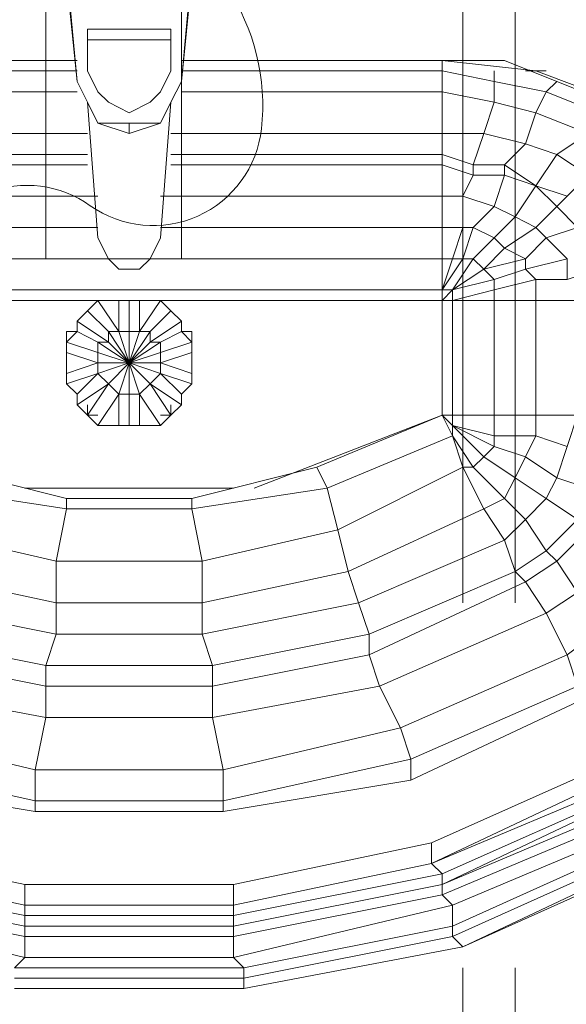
# Model space of a CAD drawing. Header units: millimetres. Extents: x 413 to 305578, y 115 to 38116.
# Tile 47 of 194: x 20573 to 20781, y 16540 to 16915. Entities that reach past the tile are written whole.
import ezdxf

# ---------------------------------------------------------------- set-up
doc = ezdxf.new("R2010")
doc.units = ezdxf.units.MM
for name, color, linetype, true_color in [('PDF _PD-Lighting', 7, 'Continuous', 0xb80000), ('PDF$_59-60$-$Floor$Plan$-$В_Этаж$00_Сводный$A-DETL-MBND', 7, 'Continuous', 0xdd3700), ('PDF$_V$line_ifc_RVT-1-В_Этаж$00_Сводный$M-EQPM', 7, 'Continuous', 0xdcdcdc)]:
    doc.layers.add(name, color=color, linetype=linetype, true_color=true_color)
doc.layers.add('PDF$_59-60$-$Floor$Plan$-$В_Этаж$00_Сводный$P-PIPE', color=3, linetype='Continuous')

msp = doc.modelspace()

# ---------------------------------------------------------------- linework, layer by layer
at = {"layer": 'PDF _PD-Lighting', "lineweight": 0}
msp.add_lwpolyline([(20538.37, 16776.43, -0.133546), (20534.81, 16819.16, -0.540629), (20599.45, 16844.27, 0.571061), (20664.75, 16873.63, 0.175986), (20651.49, 16927.7, 0.175592), (20606.74, 16960.63)], format="xyb", dxfattribs=at)
at = {"layer": 'PDF$_59-60$-$Floor$Plan$-$В_Этаж$00_Сводный$A-DETL-MBND', "color": 150, "lineweight": 0, "true_color": 0x007fff}
for points in [[(20761.46, 16692.8), (20761.46, 16983.16)], [(20741.57, 16979.18), (20741.57, 16692.8)], [(20741.57, 16553.59), (20741.57, 16267.21)], [(20980.22, 16267.21), (20761.46, 16267.21), (20761.46, 16553.59)]]:
    msp.add_lwpolyline(points, dxfattribs=at)
at = {"layer": 'PDF$_59-60$-$Floor$Plan$-$В_Этаж$00_Сводный$P-PIPE', "color": 22, "lineweight": 0, "true_color": 0xdd3700}
msp.add_lwpolyline([(20590.43, 16967.25), (20602.36, 16967.25), (20590.43, 16967.25), (20586.45, 16967.25), (20582.47, 16967.25), (20582.47, 16824.06), (20634.18, 16824.06), (20634.18, 16967.25), (20630.2, 16967.25), (20634.18, 16967.25)], dxfattribs=at)
at = {"layer": 'PDF$_V$line_ifc_RVT-1-В_Этаж$00_Сводный$M-EQPM', "lineweight": 0}
for points in [[(20606.34, 16824.06), (20602.36, 16832.01), (20598.38, 16883.72), (20594.4, 16891.67), (20598.38, 16883.72), (20602.36, 16875.76), (20614.29, 16871.79), (20626.22, 16875.76), (20630.2, 16883.72), (20634.18, 16891.67), (20638.16, 16931.45), (20638.16, 16935.43), (20634.18, 16947.36), (20626.22, 16955.31), (20614.29, 16959.29), (20602.36, 16955.31), (20594.4, 16947.36), (20590.43, 16935.43), (20594.4, 16891.67), (20590.43, 16931.45)], [(20590.43, 16935.43), (20590.43, 16931.45), (20590.43, 16935.43), (20594.4, 16947.36), (20602.36, 16955.31), (20614.29, 16959.29), (20626.22, 16955.31), (20634.18, 16947.36), (20638.16, 16935.43), (20634.18, 16891.67), (20630.2, 16883.72)], [(20630.2, 16907.58), (20598.38, 16907.58)], [(20594.4, 16887.7), (20494.97, 16887.7), (20494.97, 16895.65), (20494.97, 16899.63), (20471.1, 16899.63), (20451.22, 16891.67)], [(20494.97, 16899.63), (20594.4, 16899.63), (20494.97, 16899.63)], [(20753.5, 16895.65), (20753.5, 16891.67), (20733.62, 16895.65), (20733.62, 16887.7), (20733.62, 16871.79), (20733.62, 16863.83), (20745.55, 16859.85), (20749.52, 16871.79), (20765.43, 16867.81), (20769.41, 16879.74), (20789.3, 16871.79), (20793.28, 16879.74), (20809.19, 16871.79), (20813.16, 16871.79), (20797.25, 16883.72), (20777.37, 16891.67), (20757.48, 16899.63), (20733.62, 16899.63), (20634.18, 16899.63), (20733.62, 16899.63), (20733.62, 16895.65), (20634.18, 16895.65)], [(20801.23, 16883.72), (20769.41, 16895.65), (20733.62, 16899.63), (20733.62, 16895.65), (20733.62, 16887.7), (20634.18, 16887.7)], [(20475.08, 16895.65), (20475.08, 16891.67), (20455.19, 16887.7), (20459.17, 16879.74), (20463.15, 16867.81), (20471.1, 16859.85), (20471.1, 16855.88), (20475.08, 16843.94), (20483.04, 16835.99), (20487.01, 16824.06), (20494.97, 16812.12), (20494.97, 16808.15), (20606.34, 16808.15), (20602.36, 16808.15), (20598.38, 16804.17), (20602.36, 16808.15)], [(20494.97, 16895.65), (20594.4, 16895.65)], [(20773.39, 16895.65), (20765.43, 16895.65)], [(20594.4, 16891.67), (20594.4, 16891.67)], [(20777.37, 16891.67), (20773.39, 16887.7), (20753.5, 16891.67), (20753.5, 16883.72), (20749.52, 16871.79), (20733.62, 16871.79), (20733.62, 16863.83), (20630.2, 16863.83)], [(20634.18, 16891.67), (20634.18, 16891.67)], [(20598.38, 16863.83), (20494.97, 16863.83), (20494.97, 16871.79), (20494.97, 16887.7), (20475.08, 16883.72), (20459.17, 16879.74), (20439.28, 16871.79), (20427.35, 16863.83), (20415.42, 16851.9), (20403.49, 16839.97), (20399.51, 16824.06), (20395.53, 16808.15), (20411.44, 16808.15), (20411.44, 16764.4), (20415.42, 16744.51), (20427.35, 16748.49), (20427.35, 16764.4)], [(20797.25, 16883.72), (20793.28, 16879.74), (20773.39, 16887.7), (20769.41, 16879.74), (20753.5, 16883.72), (20733.62, 16887.7), (20733.62, 16871.79), (20630.2, 16871.79)], [(20622.25, 16824.06), (20626.22, 16832.01), (20630.2, 16883.72), (20626.22, 16875.76), (20614.29, 16875.76), (20602.36, 16875.76), (20598.38, 16883.72)], [(20598.38, 16883.72), (20598.38, 16883.72)], [(20630.2, 16883.72), (20630.2, 16883.72)], [(20602.36, 16875.76), (20602.36, 16875.76)], [(20614.29, 16871.79), (20614.29, 16875.76)], [(20626.22, 16875.76), (20626.22, 16875.76)], [(20598.38, 16859.85), (20494.97, 16859.85), (20494.97, 16863.83), (20494.97, 16871.79), (20479.06, 16871.79), (20463.15, 16867.81), (20451.22, 16863.83), (20439.28, 16855.88), (20427.35, 16843.94), (20419.4, 16832.01), (20415.42, 16820.08), (20411.44, 16808.15), (20427.35, 16808.15), (20427.35, 16764.4), (20427.35, 16748.49), (20435.31, 16748.49), (20431.33, 16764.4)], [(20494.97, 16871.79), (20598.38, 16871.79)], [(20590.43, 16792.24), (20590.43, 16788.26), (20590.43, 16792.24), (20590.43, 16796.22), (20594.4, 16796.22), (20594.4, 16800.19), (20606.34, 16792.24), (20614.29, 16784.28), (20622.25, 16792.24), (20622.25, 16796.22), (20630.2, 16804.17), (20626.22, 16808.15), (20622.25, 16808.15), (20733.62, 16808.15), (20733.62, 16812.12), (20737.59, 16824.06), (20741.57, 16835.99), (20741.57, 16847.92), (20745.55, 16855.88), (20745.55, 16859.85), (20757.48, 16859.85), (20765.43, 16867.81), (20777.37, 16863.83), (20789.3, 16871.79)], [(20602.36, 16847.92), (20494.97, 16847.92), (20494.97, 16859.85), (20494.97, 16863.83), (20483.04, 16859.85), (20471.1, 16859.85), (20459.17, 16851.9), (20447.24, 16847.92), (20439.28, 16839.97), (20431.33, 16828.03), (20427.35, 16820.08), (20427.35, 16808.15), (20431.33, 16808.15), (20431.33, 16764.4), (20435.31, 16748.49), (20447.24, 16752.46), (20443.26, 16764.4)], [(20841.01, 16843.94), (20833.05, 16839.97), (20825.1, 16855.88), (20817.14, 16851.9), (20801.23, 16863.83), (20789.3, 16855.88), (20777.37, 16863.83), (20769.41, 16851.9), (20757.48, 16859.85), (20757.48, 16855.88), (20753.5, 16843.94), (20745.55, 16835.99), (20741.57, 16824.06), (20733.62, 16812.12), (20733.62, 16824.06), (20733.62, 16835.99), (20733.62, 16847.92), (20733.62, 16859.85), (20733.62, 16863.83), (20733.62, 16859.85), (20630.2, 16859.85)], [(20602.36, 16835.99), (20494.97, 16835.99), (20494.97, 16847.92), (20494.97, 16859.85), (20483.04, 16855.88), (20471.1, 16855.88), (20459.17, 16851.9), (20451.22, 16843.94), (20443.26, 16835.99), (20435.31, 16828.03), (20435.31, 16820.08), (20431.33, 16808.15), (20443.26, 16808.15), (20443.26, 16764.4), (20447.24, 16752.46), (20459.17, 16756.44), (20459.17, 16764.4)], [(20785.32, 16835.99), (20777.37, 16843.94), (20769.41, 16851.9), (20757.48, 16855.88), (20745.55, 16855.88), (20733.62, 16859.85), (20733.62, 16847.92), (20626.22, 16847.92)], [(20844.98, 16828.03), (20841.01, 16824.06), (20833.05, 16839.97), (20825.1, 16839.97), (20817.14, 16851.9), (20801.23, 16843.94), (20789.3, 16855.88), (20781.34, 16847.92), (20769.41, 16851.9), (20761.46, 16839.97), (20753.5, 16832.01), (20745.55, 16824.06), (20737.59, 16812.12), (20733.62, 16812.12), (20733.62, 16808.15)], [(20769.41, 16851.9), (20769.41, 16851.9)], [(20797.25, 16764.4), (20793.28, 16748.49), (20801.23, 16748.49), (20801.23, 16764.4), (20797.25, 16764.4), (20797.25, 16808.15), (20801.23, 16808.15), (20801.23, 16820.08), (20793.28, 16820.08), (20781.34, 16816.1), (20781.34, 16824.06), (20773.39, 16832.01), (20769.41, 16835.99), (20761.46, 16839.97), (20753.5, 16843.94), (20741.57, 16847.92), (20733.62, 16847.92), (20733.62, 16835.99), (20626.22, 16835.99)], [(20781.34, 16847.92), (20777.37, 16843.94), (20769.41, 16835.99), (20757.48, 16828.03), (20749.52, 16820.08), (20737.59, 16812.12), (20733.62, 16808.15), (20733.62, 16764.4), (20737.59, 16764.4), (20737.59, 16760.42), (20753.5, 16756.44), (20769.41, 16756.44), (20781.34, 16752.46)], [(20781.34, 16824.06), (20765.43, 16820.08), (20765.43, 16824.06), (20757.48, 16828.03), (20753.5, 16832.01), (20745.55, 16835.99), (20741.57, 16835.99), (20733.62, 16835.99), (20733.62, 16824.06), (20622.25, 16824.06), (20618.27, 16820.08), (20614.29, 16820.08), (20610.31, 16820.08), (20606.34, 16824.06), (20494.97, 16824.06)], [(20785.32, 16835.99), (20773.39, 16832.01), (20765.43, 16824.06), (20749.52, 16820.08), (20745.55, 16824.06), (20741.57, 16824.06), (20737.59, 16824.06), (20733.62, 16824.06), (20733.62, 16812.12), (20494.97, 16812.12)], [(20753.5, 16764.4), (20769.41, 16764.4), (20769.41, 16756.44), (20753.5, 16756.44), (20753.5, 16764.4), (20753.5, 16808.15), (20737.59, 16808.15), (20737.59, 16812.12), (20733.62, 16808.15), (20737.59, 16812.12), (20749.52, 16820.08), (20753.5, 16816.1), (20765.43, 16820.08), (20769.41, 16816.1), (20781.34, 16816.1)], [(20749.52, 16820.08), (20749.52, 16820.08)], [(20785.32, 16808.15), (20769.41, 16808.15), (20769.41, 16816.1), (20753.5, 16812.12), (20753.5, 16816.1), (20737.59, 16812.12), (20733.62, 16808.15), (20737.59, 16808.15), (20733.62, 16808.15), (20737.59, 16808.15), (20753.5, 16808.15), (20769.41, 16808.15), (20785.32, 16808.15)], [(20733.62, 16812.12), (20733.62, 16812.12)], [(20733.62, 16812.12), (20733.62, 16812.12)], [(20769.41, 16764.4), (20769.41, 16756.44), (20781.34, 16752.46), (20785.32, 16764.4), (20769.41, 16764.4), (20769.41, 16808.15), (20753.5, 16808.15), (20753.5, 16812.12), (20737.59, 16808.15), (20737.59, 16764.4), (20737.59, 16760.42), (20753.5, 16756.44), (20753.5, 16764.4), (20737.59, 16764.4)], [(20737.59, 16812.12), (20737.59, 16812.12)], [(20737.59, 16812.12), (20737.59, 16812.12)], [(20737.59, 16812.12), (20737.59, 16812.12)], [(20566.56, 16736.55), (20494.97, 16764.4), (20494.97, 16808.15), (20610.31, 16808.15), (20614.29, 16808.15), (20614.29, 16796.22), (20610.31, 16796.22), (20614.29, 16784.28), (20622.25, 16796.22), (20618.27, 16796.22), (20626.22, 16808.15)], [(20598.38, 16768.37), (20598.38, 16764.4), (20594.4, 16768.37), (20594.4, 16772.35), (20590.43, 16776.33), (20590.43, 16780.31), (20590.43, 16788.26), (20602.36, 16784.28), (20614.29, 16784.28), (20602.36, 16780.31), (20590.43, 16776.33), (20594.4, 16772.35), (20602.36, 16780.31), (20606.34, 16776.33), (20614.29, 16784.28), (20614.29, 16772.35), (20618.27, 16772.35), (20618.27, 16760.42), (20614.29, 16760.42), (20610.31, 16760.42), (20614.29, 16760.42), (20618.27, 16760.42), (20626.22, 16760.42), (20630.2, 16764.4), (20634.18, 16768.37), (20634.18, 16772.35), (20638.16, 16776.33), (20638.16, 16780.31), (20638.16, 16788.26), (20638.16, 16792.24), (20634.18, 16796.22), (20634.18, 16800.19), (20630.2, 16804.17), (20626.22, 16808.15), (20618.27, 16808.15), (20614.29, 16808.15), (20618.27, 16808.15), (20733.62, 16808.15), (20733.62, 16764.4), (20662.02, 16736.55)], [(20602.36, 16808.15), (20602.36, 16808.15)], [(20614.29, 16808.15), (20610.31, 16808.15), (20610.31, 16796.22), (20602.36, 16808.15), (20610.31, 16808.15)], [(20606.34, 16808.15), (20606.34, 16808.15)], [(20634.18, 16800.19), (20622.25, 16792.24), (20626.22, 16792.24), (20614.29, 16784.28), (20606.34, 16796.22), (20610.31, 16796.22), (20614.29, 16784.28), (20618.27, 16796.22), (20618.27, 16808.15)], [(20610.31, 16808.15), (20610.31, 16808.15)], [(20618.27, 16808.15), (20618.27, 16808.15)], [(20622.25, 16808.15), (20622.25, 16808.15)], [(20626.22, 16808.15), (20626.22, 16808.15)], [(20737.59, 16808.15), (20737.59, 16808.15)], [(20594.4, 16800.19), (20598.38, 16804.17), (20606.34, 16796.22), (20606.34, 16792.24), (20602.36, 16792.24), (20614.29, 16784.28), (20626.22, 16784.28), (20626.22, 16788.26), (20638.16, 16792.24)], [(20598.38, 16804.17), (20598.38, 16804.17)], [(20630.2, 16804.17), (20630.2, 16804.17)], [(20594.4, 16800.19), (20594.4, 16800.19)], [(20634.18, 16800.19), (20634.18, 16800.19)], [(20638.16, 16776.33), (20626.22, 16780.31), (20614.29, 16784.28), (20626.22, 16784.28), (20638.16, 16788.26), (20638.16, 16792.24), (20638.16, 16796.22), (20634.18, 16796.22), (20626.22, 16792.24), (20626.22, 16788.26), (20614.29, 16784.28), (20602.36, 16788.26), (20590.43, 16792.24), (20594.4, 16796.22), (20602.36, 16792.24), (20602.36, 16788.26), (20602.36, 16784.28), (20614.29, 16784.28), (20610.31, 16772.35), (20606.34, 16776.33), (20594.4, 16768.37), (20594.4, 16772.35)], [(20610.31, 16796.22), (20610.31, 16796.22)], [(20618.27, 16796.22), (20618.27, 16796.22)], [(20590.43, 16788.26), (20590.43, 16788.26)], [(20638.16, 16788.26), (20638.16, 16788.26)], [(20590.43, 16784.28), (20590.43, 16784.28)], [(20590.43, 16776.33), (20590.43, 16780.31), (20602.36, 16784.28), (20602.36, 16780.31), (20614.29, 16784.28), (20622.25, 16776.33), (20630.2, 16764.4)], [(20598.38, 16764.4), (20606.34, 16776.33), (20614.29, 16784.28), (20618.27, 16772.35), (20626.22, 16760.42), (20622.25, 16760.42)], [(20602.36, 16784.28), (20602.36, 16784.28)], [(20614.29, 16760.42), (20614.29, 16772.35), (20610.31, 16772.35), (20614.29, 16784.28), (20622.25, 16776.33), (20626.22, 16780.31), (20634.18, 16772.35)], [(20626.22, 16784.28), (20626.22, 16784.28)], [(20638.16, 16784.28), (20638.16, 16784.28)], [(20590.43, 16780.31), (20590.43, 16780.31)], [(20602.36, 16780.31), (20602.36, 16780.31)], [(20626.22, 16780.31), (20626.22, 16780.31)], [(20638.16, 16780.31), (20638.16, 16780.31)], [(20590.43, 16776.33), (20590.43, 16776.33)], [(20606.34, 16776.33), (20606.34, 16776.33)], [(20622.25, 16776.33), (20622.25, 16776.33)], [(20638.16, 16776.33), (20638.16, 16776.33)], [(20610.31, 16772.35), (20610.31, 16772.35)], [(20618.27, 16772.35), (20618.27, 16772.35)], [(20594.4, 16768.37), (20594.4, 16768.37)], [(20630.2, 16768.37), (20630.2, 16764.4), (20626.22, 16764.4)], [(20634.18, 16768.37), (20634.18, 16768.37)], [(20606.34, 16760.42), (20602.36, 16760.42), (20598.38, 16764.4), (20602.36, 16764.4)], [(20598.38, 16764.4), (20598.38, 16764.4)], [(20602.36, 16764.4), (20602.36, 16764.4)], [(20626.22, 16764.4), (20626.22, 16764.4)], [(20630.2, 16764.4), (20630.2, 16764.4)], [(20789.3, 16736.55), (20777.37, 16740.53), (20773.39, 16732.58), (20761.46, 16740.53), (20757.48, 16732.58), (20745.55, 16744.51), (20737.59, 16756.44), (20745.55, 16744.51), (20741.57, 16744.51), (20737.59, 16756.44), (20733.62, 16764.4), (20737.59, 16756.44), (20689.86, 16736.55), (20685.89, 16744.51), (20733.62, 16764.4), (20737.59, 16760.42), (20749.52, 16748.49), (20745.55, 16744.51), (20749.52, 16748.49), (20761.46, 16740.53), (20765.43, 16748.49), (20777.37, 16740.53), (20781.34, 16752.46), (20777.37, 16740.53), (20765.43, 16748.49), (20753.5, 16752.46), (20749.52, 16748.49), (20761.46, 16740.53), (20765.43, 16748.49), (20769.41, 16756.44), (20765.43, 16748.49), (20753.5, 16752.46), (20753.5, 16756.44), (20753.5, 16752.46), (20737.59, 16760.42), (20753.5, 16752.46), (20749.52, 16748.49), (20737.59, 16760.42), (20737.59, 16756.44), (20733.62, 16764.4), (20737.59, 16756.44), (20737.59, 16760.42), (20733.62, 16764.4), (20737.59, 16764.4), (20753.5, 16764.4), (20769.41, 16764.4), (20785.32, 16764.4)], [(20733.62, 16764.4), (20737.59, 16760.42)], [(20733.62, 16764.4), (20737.59, 16760.42)], [(20606.34, 16760.42), (20606.34, 16760.42)], [(20610.31, 16760.42), (20610.31, 16760.42)], [(20618.27, 16760.42), (20618.27, 16760.42)], [(20622.25, 16760.42), (20622.25, 16760.42)], [(20737.59, 16760.42), (20737.59, 16760.42)], [(20737.59, 16760.42), (20737.59, 16760.42)], [(20737.59, 16760.42), (20737.59, 16760.42)], [(20737.59, 16760.42), (20737.59, 16760.42)], [(20483.04, 16744.51), (20479.06, 16748.49), (20467.13, 16740.53), (20471.1, 16732.58), (20483.04, 16744.51), (20487.01, 16744.51), (20490.99, 16756.44), (20538.72, 16736.55), (20542.7, 16744.51), (20590.43, 16732.58), (20590.43, 16728.6), (20590.43, 16732.58), (20638.16, 16732.58), (20638.16, 16728.6), (20642.13, 16708.71), (20693.84, 16720.64)], [(20697.82, 16704.73), (20701.8, 16692.8), (20642.13, 16680.87), (20642.13, 16692.8), (20586.45, 16692.8), (20586.45, 16708.71), (20534.74, 16720.64), (20538.72, 16736.55), (20490.99, 16756.44), (20483.04, 16744.51), (20471.1, 16732.58), (20479.06, 16728.6), (20530.77, 16704.73), (20526.79, 16692.8), (20586.45, 16680.87), (20582.47, 16668.94), (20646.11, 16668.94)], [(20538.72, 16736.55), (20590.43, 16728.6), (20638.16, 16728.6), (20689.86, 16736.55), (20693.84, 16720.64), (20689.86, 16736.55), (20737.59, 16756.44), (20741.57, 16744.51), (20693.84, 16720.64), (20697.82, 16704.73), (20749.52, 16728.6), (20741.57, 16744.51), (20693.84, 16720.64)], [(20737.59, 16756.44), (20737.59, 16756.44)], [(20737.59, 16756.44), (20737.59, 16756.44)], [(20785.32, 16724.62), (20773.39, 16732.58), (20765.43, 16724.62), (20757.48, 16732.58), (20761.46, 16740.53), (20773.39, 16732.58), (20777.37, 16740.53), (20789.3, 16736.55)], [(20538.72, 16736.55), (20590.43, 16728.6), (20586.45, 16708.71), (20642.13, 16708.71), (20642.13, 16692.8), (20586.45, 16692.8), (20586.45, 16708.71), (20534.74, 16720.64)], [(20654.07, 16736.55), (20650.09, 16736.55), (20574.52, 16736.55)], [(20785.32, 16724.62), (20773.39, 16712.69), (20765.43, 16724.62), (20773.39, 16732.58), (20785.32, 16724.62)], [(20789.3, 16720.64), (20777.37, 16708.71), (20773.39, 16712.69), (20785.32, 16724.62)], [(20777.37, 16708.71), (20789.3, 16720.64)], [(20701.8, 16692.8), (20757.48, 16716.67)], [(20761.46, 16704.73), (20757.48, 16716.67)], [(20761.46, 16704.73), (20773.39, 16712.69)], [(20777.37, 16708.71), (20773.39, 16712.69)], [(20701.8, 16692.8), (20705.77, 16680.87), (20646.11, 16668.94), (20642.13, 16680.87), (20586.45, 16680.87), (20586.45, 16692.8), (20530.77, 16704.73), (20526.79, 16692.8), (20586.45, 16680.87), (20582.47, 16668.94), (20646.11, 16668.94), (20646.11, 16660.98), (20705.77, 16672.91)], [(20530.77, 16704.73), (20586.45, 16692.8), (20586.45, 16680.87), (20642.13, 16680.87), (20646.11, 16668.94), (20646.11, 16660.98), (20705.77, 16672.91), (20705.77, 16680.87), (20646.11, 16668.94)], [(20642.13, 16692.8), (20697.82, 16704.73)], [(20705.77, 16680.87), (20761.46, 16704.73)], [(20705.77, 16680.87), (20761.46, 16704.73)], [(20705.77, 16672.91), (20765.43, 16700.76)], [(20705.77, 16672.91), (20765.43, 16700.76)], [(20773.39, 16688.82), (20785.32, 16696.78)], [(20642.13, 16680.87), (20642.13, 16692.8)], [(20642.13, 16680.87), (20701.8, 16692.8)], [(20705.77, 16680.87), (20701.8, 16692.8)], [(20709.75, 16660.98), (20773.39, 16688.82)], [(20522.81, 16672.91), (20582.47, 16660.98), (20646.11, 16660.98), (20646.11, 16649.05), (20582.47, 16649.05), (20582.47, 16660.98), (20582.47, 16668.94), (20522.81, 16680.87)], [(20522.81, 16680.87), (20582.47, 16668.94), (20582.47, 16660.98), (20646.11, 16660.98), (20646.11, 16649.05), (20709.75, 16660.98), (20717.71, 16645.07), (20650.09, 16629.16), (20646.11, 16649.05), (20582.47, 16649.05), (20582.47, 16660.98), (20522.81, 16672.91)], [(20705.77, 16672.91), (20705.77, 16680.87)], [(20785.32, 16660.98), (20781.34, 16672.91), (20717.71, 16645.07), (20650.09, 16629.16), (20646.11, 16649.05), (20709.75, 16660.98), (20705.77, 16672.91)], [(20709.75, 16660.98), (20705.77, 16672.91)], [(20518.83, 16660.98), (20582.47, 16649.05), (20578.49, 16629.16), (20650.09, 16629.16), (20650.09, 16617.23), (20650.09, 16613.25), (20721.68, 16625.18), (20721.68, 16633.14), (20721.68, 16625.18), (20789.3, 16657), (20721.68, 16625.18), (20789.3, 16657), (20721.68, 16625.18), (20650.09, 16613.25), (20650.09, 16617.23), (20721.68, 16633.14), (20785.32, 16660.98)], [(20518.83, 16660.98), (20582.47, 16649.05), (20578.49, 16629.16), (20650.09, 16629.16), (20650.09, 16617.23), (20721.68, 16633.14)], [(20721.68, 16633.14), (20785.32, 16660.98)], [(20789.3, 16657), (20801.23, 16633.14), (20729.64, 16601.32), (20654.07, 16585.41), (20654.07, 16577.46), (20729.64, 16593.37), (20733.62, 16589.39), (20733.62, 16585.41), (20733.62, 16581.43), (20737.59, 16577.46), (20737.59, 16569.5), (20737.59, 16565.52), (20817.14, 16601.32), (20817.14, 16605.3), (20737.59, 16569.5)], [(20510.88, 16645.07), (20578.49, 16629.16), (20578.49, 16617.23), (20650.09, 16617.23), (20578.49, 16617.23), (20506.9, 16633.14)], [(20721.68, 16633.14), (20717.71, 16645.07)], [(20721.68, 16633.14), (20717.71, 16645.07)], [(20654.07, 16565.52), (20574.52, 16565.52), (20494.97, 16581.43), (20494.97, 16585.41), (20419.4, 16621.21), (20423.37, 16621.21), (20395.53, 16641.09), (20423.37, 16621.21), (20494.97, 16589.39), (20494.97, 16585.41), (20574.52, 16569.5), (20574.52, 16565.52), (20574.52, 16557.57), (20654.07, 16557.57), (20658.04, 16553.59), (20737.59, 16569.5)], [(20805.21, 16629.16), (20729.64, 16593.37), (20729.64, 16601.32), (20801.23, 16633.14)], [(20506.9, 16625.18), (20578.49, 16613.25)], [(20578.49, 16613.25), (20506.9, 16625.18)], [(20721.68, 16625.18), (20721.68, 16625.18)], [(20721.68, 16625.18), (20721.68, 16625.18)], [(20498.95, 16593.37), (20574.52, 16577.46), (20574.52, 16573.48), (20654.07, 16573.48), (20654.07, 16569.5), (20733.62, 16585.41), (20654.07, 16569.5), (20733.62, 16585.41), (20809.19, 16621.21)], [(20805.21, 16621.21), (20733.62, 16589.39), (20733.62, 16585.41), (20809.19, 16621.21)], [(20809.19, 16617.23), (20733.62, 16585.41), (20654.07, 16569.5), (20574.52, 16569.5), (20654.07, 16569.5), (20654.07, 16573.48), (20574.52, 16573.48), (20574.52, 16577.46), (20654.07, 16577.46), (20654.07, 16573.48), (20733.62, 16589.39), (20654.07, 16573.48), (20654.07, 16577.46), (20574.52, 16577.46), (20574.52, 16585.41), (20498.95, 16601.32)], [(20809.19, 16617.23), (20733.62, 16585.41), (20733.62, 16581.43), (20809.19, 16613.25)], [(20578.49, 16613.25), (20650.09, 16613.25)], [(20650.09, 16613.25), (20578.49, 16613.25)], [(20733.62, 16581.43), (20809.19, 16613.25)], [(20737.59, 16577.46), (20813.16, 16609.27)], [(20498.95, 16601.32), (20574.52, 16585.41)], [(20498.95, 16601.32), (20574.52, 16585.41)], [(20498.95, 16601.32), (20574.52, 16585.41)], [(20498.95, 16601.32), (20574.52, 16585.41)], [(20498.95, 16593.37), (20574.52, 16577.46), (20574.52, 16585.41), (20498.95, 16601.32)], [(20654.07, 16585.41), (20729.64, 16601.32)], [(20654.07, 16585.41), (20729.64, 16601.32)], [(20729.64, 16601.32), (20729.64, 16601.32)], [(20729.64, 16601.32), (20729.64, 16601.32)], [(20729.64, 16601.32), (20729.64, 16601.32)], [(20729.64, 16601.32), (20729.64, 16601.32)], [(20729.64, 16601.32), (20729.64, 16601.32)], [(20729.64, 16601.32), (20729.64, 16601.32)], [(20817.14, 16597.34), (20741.57, 16561.55), (20737.59, 16565.52), (20817.14, 16601.32)], [(20821.12, 16597.34), (20741.57, 16561.55), (20658.04, 16545.64), (20570.54, 16545.64), (20658.04, 16545.64), (20741.57, 16561.55), (20737.59, 16565.52), (20658.04, 16549.61), (20658.04, 16553.59), (20570.54, 16553.59), (20574.52, 16557.57), (20490.99, 16577.46)], [(20817.14, 16597.34), (20741.57, 16561.55), (20821.12, 16597.34)], [(20729.64, 16593.37), (20729.64, 16593.37)], [(20729.64, 16593.37), (20729.64, 16593.37)], [(20494.97, 16589.39), (20574.52, 16573.48), (20574.52, 16569.5), (20654.07, 16569.5), (20654.07, 16565.52), (20733.62, 16581.43), (20654.07, 16565.52), (20654.07, 16569.5), (20574.52, 16569.5), (20494.97, 16585.41), (20574.52, 16569.5), (20574.52, 16573.48), (20494.97, 16589.39)], [(20494.97, 16585.41), (20574.52, 16569.5), (20574.52, 16565.52), (20654.07, 16565.52), (20654.07, 16557.57), (20737.59, 16577.46), (20654.07, 16557.57), (20654.07, 16565.52)], [(20574.52, 16585.41), (20654.07, 16585.41)], [(20574.52, 16585.41), (20654.07, 16585.41)], [(20574.52, 16585.41), (20574.52, 16585.41)], [(20574.52, 16585.41), (20654.07, 16585.41)], [(20574.52, 16585.41), (20574.52, 16585.41)], [(20574.52, 16585.41), (20654.07, 16585.41)], [(20574.52, 16585.41), (20574.52, 16585.41)], [(20574.52, 16585.41), (20654.07, 16585.41)], [(20574.52, 16585.41), (20574.52, 16585.41)], [(20574.52, 16585.41), (20654.07, 16585.41)], [(20654.07, 16585.41), (20654.07, 16585.41)], [(20654.07, 16585.41), (20654.07, 16585.41)], [(20654.07, 16585.41), (20654.07, 16585.41)], [(20654.07, 16585.41), (20654.07, 16585.41)], [(20654.07, 16585.41), (20654.07, 16585.41)], [(20654.07, 16585.41), (20654.07, 16585.41)], [(20733.62, 16585.41), (20733.62, 16585.41)], [(20733.62, 16585.41), (20733.62, 16585.41)], [(20737.59, 16577.46), (20733.62, 16581.43)], [(20574.52, 16577.46), (20574.52, 16577.46)], [(20574.52, 16577.46), (20574.52, 16577.46)], [(20654.07, 16577.46), (20654.07, 16577.46)], [(20654.07, 16577.46), (20654.07, 16577.46)], [(20574.52, 16569.5), (20574.52, 16569.5)], [(20574.52, 16569.5), (20574.52, 16569.5)], [(20654.07, 16569.5), (20654.07, 16569.5)], [(20654.07, 16569.5), (20654.07, 16569.5)], [(20570.54, 16549.61), (20658.04, 16549.61), (20658.04, 16545.64), (20570.54, 16545.64), (20658.04, 16545.64), (20741.57, 16561.55), (20658.04, 16545.64), (20658.04, 16549.61), (20570.54, 16549.61)], [(20741.57, 16561.55), (20741.57, 16561.55)], [(20741.57, 16561.55), (20741.57, 16561.55)], [(20658.04, 16545.64), (20658.04, 16545.64)], [(20658.04, 16545.64), (20658.04, 16545.64)]]:
    msp.add_lwpolyline(points, dxfattribs=at)
for points in [[(20598.38, 16911.56), (20630.2, 16911.56), (20630.2, 16895.65), (20626.22, 16887.7), (20622.25, 16883.72), (20614.29, 16879.74), (20606.34, 16883.72), (20602.36, 16887.7), (20598.38, 16895.65)], [(20733.62, 16812.12), (20733.62, 16808.15)], [(20614.29, 16784.28), (20618.27, 16796.22), (20614.29, 16796.22)], [(20626.22, 16784.28), (20638.16, 16780.31), (20638.16, 16776.33), (20634.18, 16772.35), (20634.18, 16768.37), (20622.25, 16776.33), (20618.27, 16772.35), (20614.29, 16784.28), (20626.22, 16780.31)], [(20610.31, 16772.35), (20610.31, 16760.42), (20602.36, 16760.42)], [(20737.59, 16760.42), (20733.62, 16764.4)], [(20685.89, 16744.51), (20638.16, 16732.58), (20638.16, 16728.6), (20689.86, 16736.55)], [(20745.55, 16744.51), (20741.57, 16744.51), (20749.52, 16728.6), (20757.48, 16732.58)], [(20757.48, 16732.58), (20749.52, 16728.6), (20757.48, 16716.67), (20765.43, 16724.62)], [(20638.16, 16728.6), (20642.13, 16708.71), (20642.13, 16692.8), (20697.82, 16704.73), (20693.84, 16720.64), (20642.13, 16708.71), (20586.45, 16708.71), (20590.43, 16728.6)], [(20749.52, 16728.6), (20697.82, 16704.73), (20701.8, 16692.8), (20757.48, 16716.67)], [(20765.43, 16724.62), (20757.48, 16716.67), (20761.46, 16704.73), (20773.39, 16712.69)], [(20765.43, 16700.76), (20773.39, 16688.82), (20785.32, 16696.78), (20777.37, 16708.71), (20765.43, 16700.76), (20773.39, 16688.82), (20781.34, 16672.91), (20797.25, 16684.85), (20785.32, 16696.78), (20777.37, 16708.71), (20765.43, 16700.76), (20761.46, 16704.73)], [(20773.39, 16688.82), (20709.75, 16660.98), (20717.71, 16645.07), (20781.34, 16672.91), (20797.25, 16684.85), (20805.21, 16676.89), (20821.12, 16692.8), (20805.21, 16676.89), (20785.32, 16660.98), (20781.34, 16672.91)], [(20506.9, 16633.14), (20506.9, 16625.18), (20506.9, 16633.14), (20510.88, 16645.07), (20578.49, 16629.16), (20578.49, 16617.23), (20578.49, 16613.25), (20578.49, 16617.23)], [(20729.64, 16601.32), (20654.07, 16585.41), (20729.64, 16601.32), (20654.07, 16585.41), (20654.07, 16577.46), (20729.64, 16593.37), (20654.07, 16577.46), (20729.64, 16593.37), (20733.62, 16589.39), (20805.21, 16621.21), (20805.21, 16625.18), (20729.64, 16593.37), (20729.64, 16601.32), (20801.23, 16633.14), (20729.64, 16601.32), (20801.23, 16633.14)], [(20805.21, 16629.16), (20729.64, 16593.37), (20805.21, 16625.18)], [(20813.16, 16609.27), (20737.59, 16577.46), (20737.59, 16569.5), (20817.14, 16605.3)], [(20729.64, 16601.32), (20654.07, 16585.41)], [(20574.52, 16577.46), (20498.95, 16593.37)], [(20654.07, 16557.57), (20574.52, 16557.57), (20574.52, 16565.52), (20494.97, 16581.43), (20490.99, 16577.46), (20574.52, 16557.57), (20570.54, 16553.59), (20658.04, 16553.59), (20658.04, 16549.61), (20737.59, 16565.52), (20737.59, 16569.5), (20658.04, 16553.59)], [(20654.07, 16577.46), (20574.52, 16577.46)]]:
    msp.add_lwpolyline(points, close=True, dxfattribs=at)

doc.saveas('drawing.dxf')
